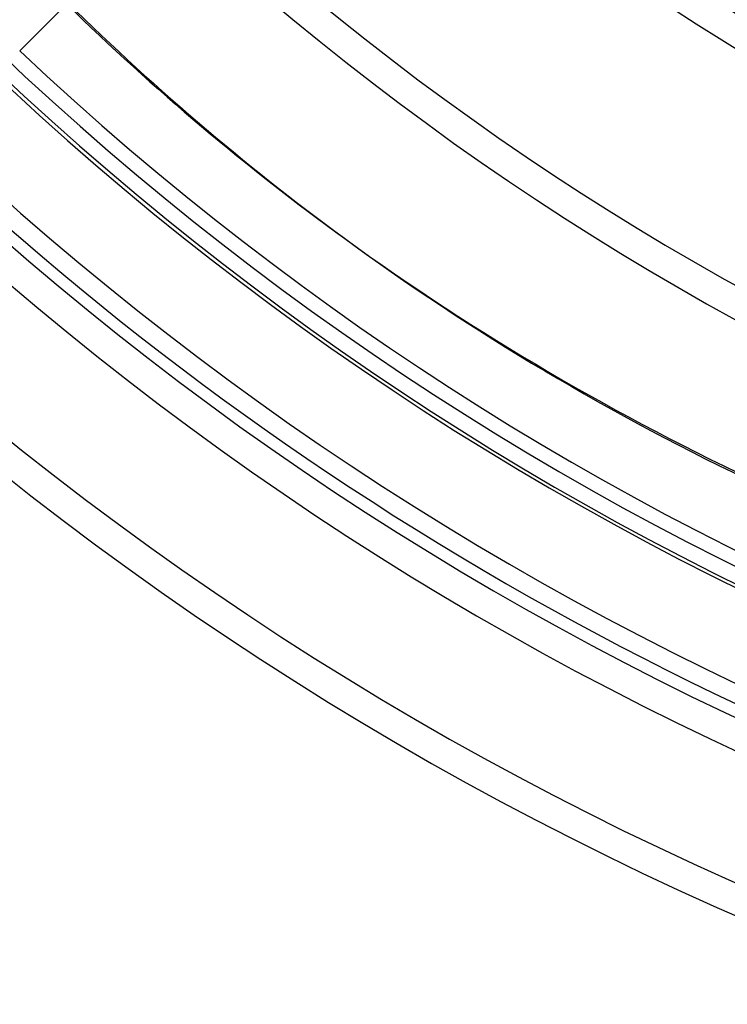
# Model space of a CAD drawing. Header units: millimetres. Extents: x -215 to 215, y -215 to 215.
# Tile 5 of 57: x -108 to -71, y -165 to -113. Entities that reach past the tile are written whole.
import ezdxf

# ---------------------------------------------------------------- set-up
doc = ezdxf.new("R2010")
doc.units = ezdxf.units.MM
doc.layers.add('MAIN-1', color=7, linetype='Continuous')
doc.layers.add('MAIN-2', color=7, linetype='Continuous')

msp = doc.modelspace()

# ---------------------------------------------------------------- linework, layer by layer
at = {"layer": 'MAIN-1'}
for p, q in [((-108.103, -114.828), (-100.478, -107.203)), ((-90.979, -124.722), (-90.504, -125.068))]:
    msp.add_line(p, q, dxfattribs=at)
for radius, start, end in [(120.618, 227.25932, 312.74072), (122.204, 227.22998, 312.77006), (132.982, 227.04915, 312.95083), (134.566, 227.02503, 312.975), (145.345, 226.8748, 313.12523), (146.929, 226.85458, 313.14546), (157.708, 226.72778, 313.27226), (159.292, 226.66407, 313.33591), (164, 226.66143, 313.33855), (165.632, 226.6451, 313.35493), (167.218, 226.58477, 313.41521), (173.558, 226.56993, 313.43005), (175.143, 226.47253, 313.52745)]:
    msp.add_arc((0, 0), radius, start, end, dxfattribs=at)
for centre, major_axis, start_param, end_param in [((27.711, 38.642), (-118.691, -163.364), -0.117327, 0), ((28.187, 38.296), (118.691, 163.364), 3.020724, 3.141593), ((28.187, 38.296), (118.691, 163.364), 3.141593, 3.455752)]:
    msp.add_ellipse(centre, major_axis=major_axis, ratio=0.809017, start_param=start_param, end_param=end_param, dxfattribs=at)
at = {"layer": 'MAIN-2'}
for radius, end in [(165, 0), (159.5, 270.00002), (158.5, 270.00002)]:
    msp.add_arc((0, 0), radius, 179.99998, end, dxfattribs=at)
msp.add_ellipse((27.711, 38.642), major_axis=(-118.691, -163.364), ratio=0.809017, start_param=0, end_param=0.314159, dxfattribs=at)

doc.saveas('drawing.dxf')
